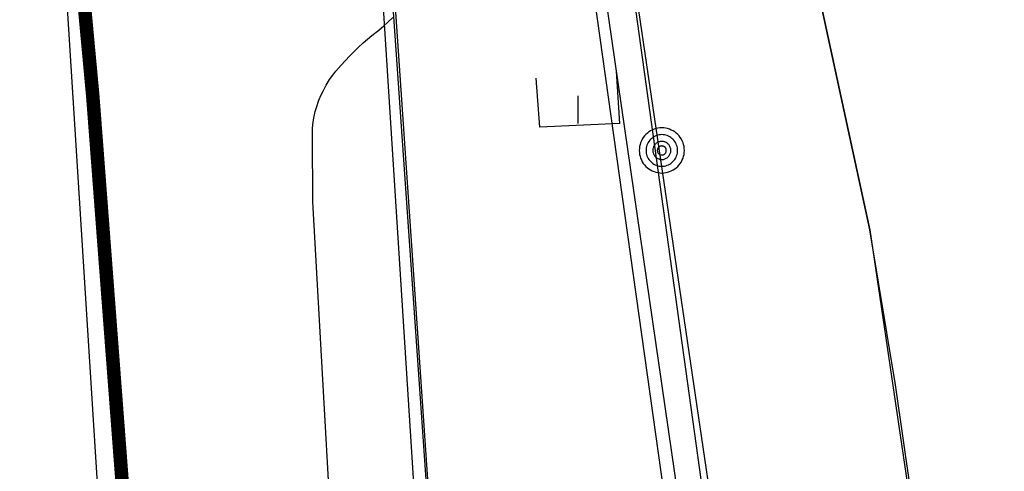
# Model space of a CAD drawing. Header units: millimetres. Extents: x 237058 to 239804, y 565701 to 567407.
# Tile 45 of 64: x 238137 to 238159, y 566559 to 566569. Entities that reach past the tile are written whole.
import ezdxf

# ---------------------------------------------------------------- set-up
doc = ezdxf.new("R2010")
doc.units = ezdxf.units.MM
doc.layers.add('Contouren 15-25 m-mv', color=7, linetype='CONTINUOUS')
doc.layers.add('T4675650', color=8, linetype='CONTINUOUS')

msp = doc.modelspace()

# ---------------------------------------------------------------- linework, layer by layer
at = {"layer": 'Contouren 15-25 m-mv', "color": 1, "linetype": 'Continuous', "ltscale": 0.5, "const_width": 0.3, "flags": 128}
msp.add_lwpolyline([(238137.45, 566582.485), (238137.805, 566577.12), (238138.718, 566567.288), (238139.427, 566557.964), (238142.303, 566512.695), (238141.815, 566498.876), (238140.025, 566486.845), (238137.423, 566469.286), (238134.33, 566448.077), (238131.394, 566439.111), (238131.069, 566437.81)], dxfattribs=at)
at = {"layer": 'T4675650'}
for p, q in [((238154.732, 566537.553), (238148.057, 566583.498)), ((238154.732, 566537.553), (238148.057, 566583.498)), ((238144.392, 566583.195), (238148.454, 566525.246)), ((238144.462, 566583.195), (238148.454, 566525.246)), ((238150.408, 566566.681), (238150.33, 566567.84)), ((238149.48, 566566.681), (238149.48, 566567.299))]:
    msp.add_line(p, q, dxfattribs=at)
for points in [[(238132.367, 566777.576), (238133.821, 566777.658), (238134.759, 566758.314), (238137.972, 566705.418), (238143.699, 566612.589), (238145.798, 566582.744), (238148.837, 566583.009), (238155.518, 566534.948), (238159.872, 566453.518), (238165.499, 566341.758), (238167.121, 566341.956), (238170.559, 566277.969), (238161.38, 566277.552), (238159.368, 566312.526), (238147.983, 566524.895), (238141.804, 566622.206), (238138.339, 566676.272), (238136.498, 566705.356), (238132.367, 566777.576)], [(238138.274, 566677.295), (238144.048, 566583.63), (238147.335, 566582.06), (238151.493, 566578.433), (238153.988, 566573.359), (238155.946, 566564.326), (238158.346, 566548.159), (238160.282, 566505.323), (238161.162, 566480.563), (238163.04, 566435.041), (238165.511, 566389.606), (238168.37, 566331.61)], [(238161.38, 566277.552), (238159.368, 566312.526), (238147.983, 566524.895), (238141.804, 566622.206)], [(238147.911, 566583.159), (238154.37, 566537.171), (238164.335, 566340.343), (238166.261, 566340.476), (238169.446, 566276.643), (238160.366, 566276.342), (238162.631, 566225.548), (238170.903, 566063.994), (238163.188, 566066.598), (238163.426, 566063.23)], [(238157.64, 566202.295), (238155.691, 566245.428), (238152.377, 566312.168), (238145.814, 566436.29), (238140.995, 566524.483), (238137.319, 566582.472)], [(238165.321, 566341.823), (238163.999, 566368.971), (238160.402, 566439.334), (238158.4, 566478.351), (238155.892, 566523.308), (238155.61, 566532.178), (238154.281, 566545.77), (238149.467, 566578.422), (238146.34, 566579.749)], [(238173.539, 566204.323), (238173.332, 566208.608), (238171.818, 566250.032), (238170.118, 566294.25), (238168.37, 566331.61), (238166.573, 566367.418), (238165.511, 566389.606), (238164.265, 566413.218), (238163.04, 566435.041), (238161.162, 566480.563), (238160.282, 566505.323), (238158.346, 566548.159), (238156.519, 566560.894), (238155.946, 566564.326), (238153.988, 566573.359)], [(238145.017, 566539.751), (238143.594, 566564.944), (238143.587, 566566.419), (238143.592, 566566.58), (238143.607, 566566.721), (238143.628, 566566.842), (238143.652, 566566.948), (238143.678, 566567.04), (238143.732, 566567.199), (238143.781, 566567.316), (238143.823, 566567.402), (238143.892, 566567.529), (238143.97, 566567.654), (238144.042, 566567.755), (238144.107, 566567.839), (238144.226, 566567.978), (238144.412, 566568.174), (238144.603, 566568.366), (238144.71, 566568.468), (238144.909, 566568.633), (238145.061, 566568.754), (238145.173, 566568.846), (238145.256, 566568.919), (238145.375, 566569.035)], [(238150.408, 566566.681), (238148.63, 566566.604), (238148.552, 566567.686)], [(238151.836, 566566.085), (238151.834, 566566.129), (238151.828, 566566.172), (238151.819, 566566.214), (238151.806, 566566.256), (238151.789, 566566.296), (238151.769, 566566.335), (238151.746, 566566.372), (238151.719, 566566.406), (238151.69, 566566.439), (238151.657, 566566.468), (238151.623, 566566.495), (238151.586, 566566.518), (238151.547, 566566.538), (238151.507, 566566.555), (238151.465, 566566.568), (238151.423, 566566.577), (238151.38, 566566.583), (238151.336, 566566.585), (238151.292, 566566.583), (238151.249, 566566.577), (238151.207, 566566.568), (238151.165, 566566.555), (238151.125, 566566.538), (238151.086, 566566.518), (238151.049, 566566.495), (238151.015, 566566.468), (238150.982, 566566.439), (238150.953, 566566.406), (238150.926, 566566.372), (238150.903, 566566.335), (238150.883, 566566.296), (238150.866, 566566.256), (238150.853, 566566.214), (238150.844, 566566.172), (238150.838, 566566.129), (238150.836, 566566.085), (238150.838, 566566.041), (238150.844, 566565.998), (238150.853, 566565.956), (238150.866, 566565.914), (238150.883, 566565.874), (238150.903, 566565.835), (238150.926, 566565.798), (238150.953, 566565.764), (238150.982, 566565.731), (238151.015, 566565.702), (238151.049, 566565.675), (238151.086, 566565.652), (238151.125, 566565.632), (238151.165, 566565.615), (238151.207, 566565.602), (238151.249, 566565.593), (238151.292, 566565.587), (238151.336, 566565.585), (238151.38, 566565.587), (238151.423, 566565.593), (238151.465, 566565.602), (238151.507, 566565.615), (238151.547, 566565.632), (238151.586, 566565.652), (238151.623, 566565.675), (238151.657, 566565.702), (238151.69, 566565.731), (238151.719, 566565.764), (238151.746, 566565.798), (238151.769, 566565.835), (238151.789, 566565.874), (238151.806, 566565.914), (238151.819, 566565.956), (238151.828, 566565.998), (238151.834, 566566.041), (238151.836, 566566.085)], [(238151.686, 566566.085), (238151.685, 566566.116), (238151.681, 566566.146), (238151.674, 566566.176), (238151.665, 566566.205), (238151.653, 566566.233), (238151.639, 566566.26), (238151.623, 566566.286), (238151.604, 566566.31), (238151.583, 566566.332), (238151.561, 566566.353), (238151.537, 566566.372), (238151.511, 566566.388), (238151.484, 566566.402), (238151.456, 566566.414), (238151.427, 566566.423), (238151.397, 566566.43), (238151.367, 566566.434), (238151.336, 566566.435), (238151.305, 566566.434), (238151.275, 566566.43), (238151.245, 566566.423), (238151.216, 566566.414), (238151.188, 566566.402), (238151.161, 566566.388), (238151.135, 566566.372), (238151.111, 566566.353), (238151.089, 566566.332), (238151.068, 566566.31), (238151.049, 566566.286), (238151.033, 566566.26), (238151.019, 566566.233), (238151.007, 566566.205), (238150.998, 566566.176), (238150.991, 566566.146), (238150.987, 566566.116), (238150.986, 566566.085), (238150.987, 566566.054), (238150.991, 566566.024), (238150.998, 566565.994), (238151.007, 566565.965), (238151.019, 566565.937), (238151.033, 566565.91), (238151.049, 566565.884), (238151.068, 566565.86), (238151.089, 566565.838), (238151.111, 566565.817), (238151.135, 566565.798), (238151.161, 566565.782), (238151.188, 566565.768), (238151.216, 566565.756), (238151.245, 566565.747), (238151.275, 566565.74), (238151.305, 566565.736), (238151.336, 566565.735), (238151.367, 566565.736), (238151.397, 566565.74), (238151.427, 566565.747), (238151.456, 566565.756), (238151.484, 566565.768), (238151.511, 566565.782), (238151.537, 566565.798), (238151.561, 566565.817), (238151.583, 566565.838), (238151.604, 566565.86), (238151.623, 566565.884), (238151.639, 566565.91), (238151.653, 566565.937), (238151.665, 566565.965), (238151.674, 566565.994), (238151.681, 566566.024), (238151.685, 566566.054), (238151.686, 566566.085)], [(238151.536, 566566.085), (238151.535, 566566.102), (238151.533, 566566.12), (238151.529, 566566.137), (238151.524, 566566.153), (238151.517, 566566.17), (238151.509, 566566.185), (238151.5, 566566.2), (238151.489, 566566.214), (238151.477, 566566.226), (238151.465, 566566.238), (238151.451, 566566.249), (238151.436, 566566.258), (238151.421, 566566.266), (238151.404, 566566.273), (238151.388, 566566.278), (238151.371, 566566.282), (238151.353, 566566.284), (238151.336, 566566.285), (238151.319, 566566.284), (238151.301, 566566.282), (238151.284, 566566.278), (238151.268, 566566.273), (238151.251, 566566.266), (238151.236, 566566.258), (238151.221, 566566.249), (238151.207, 566566.238), (238151.195, 566566.226), (238151.183, 566566.214), (238151.172, 566566.2), (238151.163, 566566.185), (238151.155, 566566.17), (238151.148, 566566.153), (238151.143, 566566.137), (238151.139, 566566.12), (238151.137, 566566.102), (238151.136, 566566.085), (238151.137, 566566.068), (238151.139, 566566.05), (238151.143, 566566.033), (238151.148, 566566.017), (238151.155, 566566), (238151.163, 566565.985), (238151.172, 566565.97), (238151.183, 566565.956), (238151.195, 566565.944), (238151.207, 566565.932), (238151.221, 566565.921), (238151.236, 566565.912), (238151.251, 566565.904), (238151.268, 566565.897), (238151.284, 566565.892), (238151.301, 566565.888), (238151.319, 566565.886), (238151.336, 566565.885), (238151.353, 566565.886), (238151.371, 566565.888), (238151.388, 566565.892), (238151.404, 566565.897), (238151.421, 566565.904), (238151.436, 566565.912), (238151.451, 566565.921), (238151.465, 566565.932), (238151.477, 566565.944), (238151.489, 566565.956), (238151.5, 566565.97), (238151.509, 566565.985), (238151.517, 566566), (238151.524, 566566.017), (238151.529, 566566.033), (238151.533, 566566.05), (238151.535, 566566.068), (238151.536, 566566.085)], [(238151.436, 566566.085), (238151.436, 566566.094), (238151.434, 566566.102), (238151.433, 566566.111), (238151.43, 566566.119), (238151.427, 566566.127), (238151.423, 566566.135), (238151.418, 566566.142), (238151.413, 566566.149), (238151.407, 566566.156), (238151.4, 566566.162), (238151.393, 566566.167), (238151.386, 566566.172), (238151.378, 566566.176), (238151.37, 566566.179), (238151.362, 566566.182), (238151.353, 566566.183), (238151.345, 566566.185), (238151.336, 566566.185), (238151.327, 566566.185), (238151.319, 566566.183), (238151.31, 566566.182), (238151.302, 566566.179), (238151.294, 566566.176), (238151.286, 566566.172), (238151.279, 566566.167), (238151.272, 566566.162), (238151.265, 566566.156), (238151.259, 566566.149), (238151.254, 566566.142), (238151.249, 566566.135), (238151.245, 566566.127), (238151.242, 566566.119), (238151.239, 566566.111), (238151.238, 566566.102), (238151.236, 566566.094), (238151.236, 566566.085), (238151.236, 566566.076), (238151.238, 566566.068), (238151.239, 566566.059), (238151.242, 566566.051), (238151.245, 566566.043), (238151.249, 566566.035), (238151.254, 566566.028), (238151.259, 566566.021), (238151.265, 566566.014), (238151.272, 566566.008), (238151.279, 566566.003), (238151.286, 566565.998), (238151.294, 566565.994), (238151.302, 566565.991), (238151.31, 566565.988), (238151.319, 566565.987), (238151.327, 566565.985), (238151.336, 566565.985), (238151.345, 566565.985), (238151.353, 566565.987), (238151.362, 566565.988), (238151.37, 566565.991), (238151.378, 566565.994), (238151.386, 566565.998), (238151.393, 566566.003), (238151.4, 566566.008), (238151.407, 566566.014), (238151.413, 566566.021), (238151.418, 566566.028), (238151.423, 566566.035), (238151.427, 566566.043), (238151.43, 566566.051), (238151.433, 566566.059), (238151.434, 566566.068), (238151.436, 566566.076), (238151.436, 566566.085)]]:
    msp.add_lwpolyline(points, dxfattribs=at)

doc.saveas('drawing.dxf')
